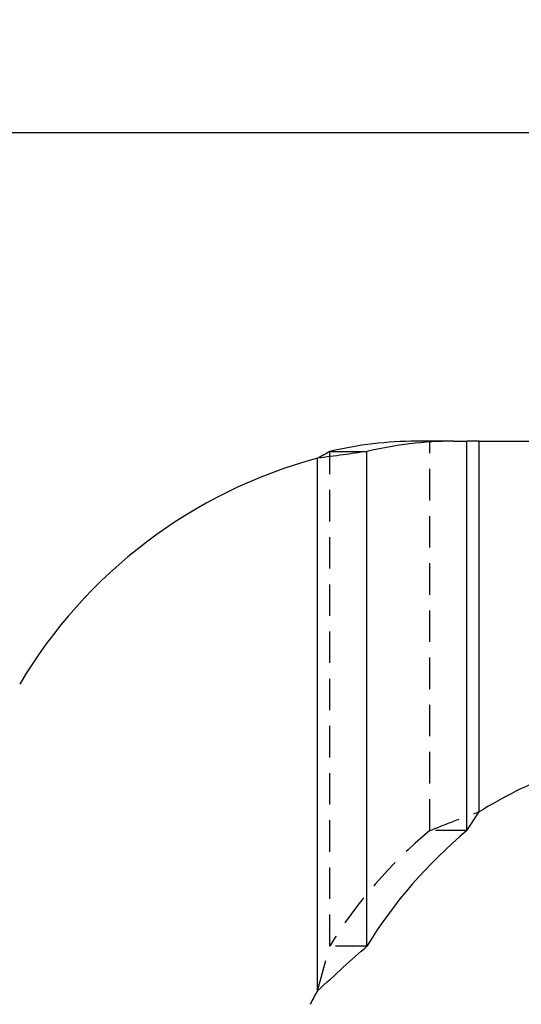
# Model space of a CAD drawing. Extents: x 82 to 397, y 14 to 279.
# Tile 15 of 38: x 220 to 241, y 239 to 279. Entities that reach past the tile are written whole.
import ezdxf

# ---------------------------------------------------------------- set-up
doc = ezdxf.new("R2010")
doc.units = 0
doc.linetypes.add('HIDDEN', pattern=[1.905, 1.27, -0.635])
doc.layers.get('0').update_dxf_attribs({"linetype": 'CONTINUOUS'})
doc.styles.add('SLDTEXTSTYLE0', font='TXT', dxfattribs={"width": 0.75})
doc.dimstyles.new('SLDDIMSTYLE1', dxfattribs={"dimtxt": 3.5, "dimasz": 3.302, "dimexe": 0, "dimexo": 0.0625, "dimgap": 0.875, "dimtad": 1, "dimdec": 0, "dimrnd": 1e-09, "dimzin": 12, "dimtxsty": 'SLDTEXTSTYLE0', "dimsah": 1, "dimcen": 0.09, "dimazin": 3, "dimtfac": 1, "dimtofl": 0, "dimtmove": 0, "dimatfit": 3, "dimtolj": 1, "dimtzin": 12})

# ---------------------------------------------------------------- blocks, each defined once
blk = doc.blocks.new('_D_1')
at = {"color": 179, "linetype": 'CONTINUOUS'}
for p, q in [((279.961, 267.698), (308.997, 267.698)), ((307.997, 267.698), (307.997, 205.945)), ((212.52, 205.945), (308.997, 205.945))]:
    blk.add_line(p, q, dxfattribs=at)
for points in [[(307.997, 267.698), (307.489, 264.396), (308.505, 264.396)], [(307.997, 205.945), (308.505, 209.247), (307.489, 209.247)]]:
    blk.add_solid(points, dxfattribs=at)
at = {"color": 179, "linetype": 'CONTINUOUS', "insert": (303.486, 229.333, 0.1), "char_height": 3.5, "attachment_point": 1, "rotation": 90, "style": 'SLDTEXTSTYLE0'}
blk.add_mtext('62', dxfattribs=at)
blk = doc.blocks.new('_D_2')
at = {"color": 179, "linetype": 'CONTINUOUS'}
for p, q in [((91.286, 226.351), (91.286, 275.39)), ((301.743, 256.275), (301.743, 275.39)), ((301.743, 274.39), (91.286, 274.39))]:
    blk.add_line(p, q, dxfattribs=at)
for points in [[(91.286, 274.39), (94.588, 273.882), (94.588, 274.898)], [(301.743, 274.39), (298.441, 274.898), (298.441, 273.882)]]:
    blk.add_solid(points, dxfattribs=at)
at = {"color": 179, "linetype": 'CONTINUOUS', "insert": (185.977, 278.902, 0.1), "char_height": 3.5, "attachment_point": 1, "style": 'SLDTEXTSTYLE0'}
blk.add_mtext('210', dxfattribs=at)

msp = doc.modelspace()

# ---------------------------------------------------------------- linework, layer by layer
at = {"color": 7, "linetype": 'CONTINUOUS'}
for p, q in [((237.8386, 261.9427), (236.3386, 261.9427)), ((237.8386, 261.9427), (238.377, 261.9427)), ((238.377, 246.2213), (238.377, 261.9427)), ((238.877, 261.9427), (238.377, 261.9427)), ((238.877, 246.9848), (238.877, 261.9427)), ((238.877, 261.9427), (241.4162, 261.9427)), ((232.3411, 239.748), (232.3411, 261.2574)), ((232.8411, 261.5307), (234.3411, 261.5307)), ((234.3411, 241.5606), (234.3411, 261.5307)), ((238.377, 246.2213), (238.877, 246.9848))]:
    msp.add_line(p, q, dxfattribs=at)
at = {"color": 7, "linetype": 'HIDDEN'}
for p, q in [((236.877, 246.2213), (236.877, 261.9427)), ((238.377, 246.2213), (238.377, 261.9427)), ((238.877, 246.9848), (238.877, 261.9427)), ((232.3411, 239.748), (232.3411, 261.2574)), ((232.8411, 241.5606), (232.8411, 261.5307)), ((234.3411, 241.5606), (234.3411, 261.5307)), ((238.377, 246.2213), (236.877, 246.2213)), ((232.3411, 239.748), (232.8411, 241.5606)), ((234.3411, 241.5606), (232.8411, 241.5606))]:
    msp.add_line(p, q, dxfattribs=at)
at = {"color": 7, "linetype": 'CONTINUOUS'}
for centre, radius, start, end in [((236.3434, 246.8507), 15.092, 90.01813, 103.41844), ((237.8434, 246.8506), 15.0921, 90.01814, 103.41843), ((237.5316, 241.9427), 20, 105.04182, 149.37631), ((249.3443, 229.9427), 20, 111.85815, 121.55846), ((250.4532, 231.6861), 18.8973, 129.72063, 148.49726), ((249.7725, 229.9427), 20, 150.64191, 152.39866)]:
    msp.add_arc(centre, radius, start, end, dxfattribs=at)
at = {"color": 7, "linetype": 'HIDDEN'}
msp.add_arc((248.9531, 231.6862), 18.8971, 129.72054, 148.49734, dxfattribs=at)
at = {"color": 7, "linetype": 'CONTINUOUS'}
for points, knots in [([(234.3411, 261.5307), (234.0254, 261.4852), (233.394, 261.3941), (232.6921, 261.303), (232.3411, 261.2574)], [0, 0, 0, 0, 0.4999998, 1, 1, 1, 1]), ([(232.8411, 261.5307), (232.7622, 261.4852), (232.6043, 261.3941), (232.4288, 261.303), (232.3411, 261.2574)], [0, 0, 0, 0, 0.5000025, 1, 1, 1, 1]), ([(232.3411, 239.748), (232.6923, 240.0701), (233.3755, 240.6967), (234.0253, 241.2781), (234.3411, 241.5606)], [0, 0, 0, 0, 0.51406606, 1, 1, 1, 1])]:
    msp.add_open_spline(points, degree=3, knots=knots, dxfattribs=at)
at = {"color": 7, "linetype": 'HIDDEN'}
msp.add_open_spline([(236.877, 246.2213), (237.1927, 246.3485), (237.8241, 246.6031), (238.526, 246.8576), (238.877, 246.9848)], degree=3, knots=[0, 0, 0, 0, 0.4999998, 1, 1, 1, 1], dxfattribs=at)
msp.add_open_spline([(236.877, 246.2213), (237.1927, 246.3485), (237.8241, 246.6031), (238.526, 246.8576), (238.877, 246.9848)], degree=3, knots=[0, 0, 0, 0, 0.4999998, 1, 1, 1, 1], dxfattribs=at)

# ---------------------------------------------------------------- dimensions: what is measured, and where the dimension line sits
at = {"color": 179, "linetype": 'CONTINUOUS'}
dim = msp.add_linear_dim(base=(91.2856, 274.3902), p1=(301.7431, 255.2749), p2=(91.2856, 225.3515), dimstyle='SLDDIMSTYLE1', dxfattribs=at)
dim.commit()
dim.dimension.update_dxf_attribs({"geometry": '_D_2', "text_midpoint": (191.2785, 274.3902), "dimtype": 160})
dim = msp.add_linear_dim(base=(307.9973, 205.9453), p1=(278.9605, 267.6985), p2=(211.52, 205.9453), angle=90, dimstyle='SLDDIMSTYLE1', dxfattribs=at)
dim.commit()
dim.dimension.update_dxf_attribs({"geometry": '_D_1', "text_midpoint": (307.9973, 233.3413), "dimtype": 160})

doc.saveas('drawing.dxf')
